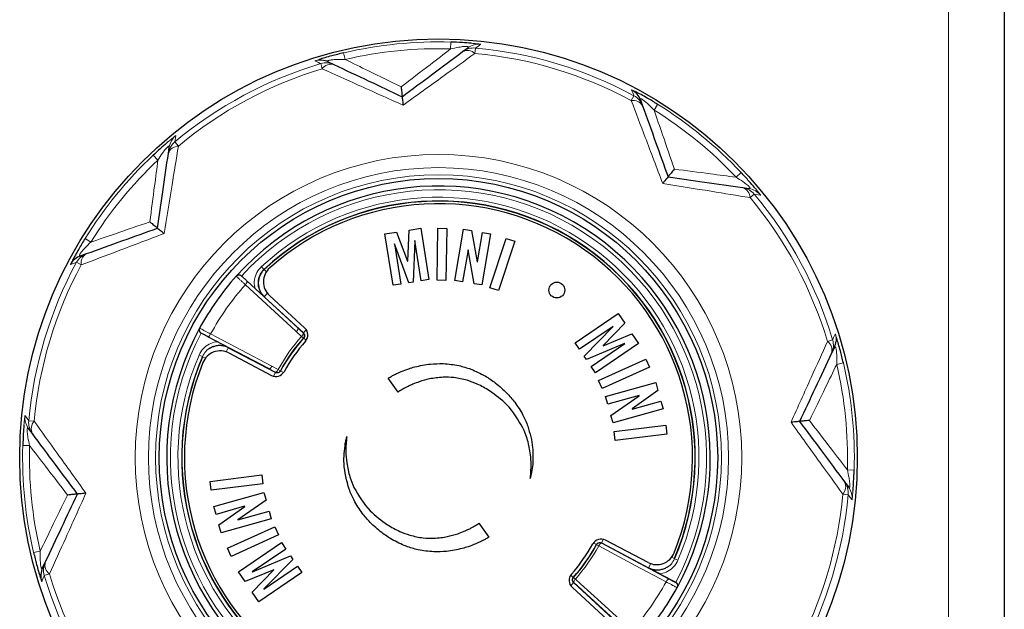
# Model space of a CAD drawing. Header units: millimetres. Extents: x 1 to 419, y 2 to 295.
# Tile 56 of 59: x 350 to 361, y 261 to 267. Entities that reach past the tile are written whole.
import ezdxf

# ---------------------------------------------------------------- set-up
doc = ezdxf.new("R2010")
doc.units = ezdxf.units.MM

msp = doc.modelspace()

# ---------------------------------------------------------------- linework, layer by layer
at = {"color": 8, "linetype": 'Continuous', "lineweight": 18}
for p, q in [((360.0938, 251.1692), (360.0938, 272.9292)), ((354.7468, 266.8158), (354.7446, 266.7427)), ((355.0107, 266.7519), (355.0055, 266.6936)), ((353.5939, 266.6998), (353.6106, 266.6286)), ((353.348, 266.5847), (353.3648, 266.5285)), ((356.7137, 266.2392), (356.6859, 266.1876)), ((356.969, 266.1467), (356.9304, 266.0846)), ((351.7813, 265.743), (351.8188, 265.6981)), ((351.5495, 265.6016), (351.5996, 265.5484)), ((357.8662, 265.4135), (357.813, 265.3633)), ((358.0077, 265.1817), (357.9627, 265.1442)), ((350.8163, 264.7044), (350.8784, 264.6658)), ((350.7238, 264.4491), (350.7753, 264.4212)), ((352.7113, 264.4027), (352.7385, 264.3733)), ((352.7385, 264.3733), (352.7418, 264.3734)), ((352.7648, 264.3485), (352.7418, 264.3734)), ((352.7757, 264.1162), (352.7419, 264.0796)), ((353.1425, 263.6529), (353.086, 263.7044)), ((353.1029, 263.7428), (353.1594, 263.6914)), ((353.1929, 263.7244), (353.1626, 263.6916)), ((353.1622, 263.6355), (353.1425, 263.6529)), ((353.1927, 263.6114), (353.1654, 263.6356)), ((358.8493, 263.615), (358.7932, 263.5982)), ((352.0407, 263.4516), (352.0775, 263.4359)), ((352.3321, 263.4872), (352.3552, 263.5313)), ((352.0784, 263.4328), (352.0775, 263.4359)), ((352.1097, 263.4194), (352.0784, 263.4328)), ((358.9644, 263.369), (358.8932, 263.3524)), ((352.7945, 263.3039), (352.7937, 263.3043)), ((352.8611, 263.2684), (352.7945, 263.3039)), ((352.8242, 263.3332), (352.8917, 263.2972)), ((352.8413, 263.2258), (352.862, 263.2653)), ((352.9147, 263.2845), (352.8917, 263.2972)), ((352.9147, 263.2845), (352.9157, 263.2815)), ((352.9477, 263.2639), (352.9157, 263.2815)), ((350.211, 262.7461), (350.2694, 262.7408)), ((350.2203, 262.48), (350.1472, 262.4822)), ((359.0804, 262.2161), (359.0073, 262.2183)), ((358.9582, 261.9575), (359.0165, 261.9522)), ((356.2799, 261.4344), (356.3119, 261.4169)), ((356.3863, 261.4725), (356.3655, 261.433)), ((350.3343, 261.346), (350.2631, 261.3293)), ((356.3129, 261.4138), (356.3119, 261.4169)), ((356.3359, 261.4011), (356.3129, 261.4138)), ((356.3665, 261.4299), (357.0901, 261.0443)), ((357.1179, 261.2789), (357.1491, 261.2655)), ((357.1491, 261.2655), (357.1501, 261.2625)), ((357.1869, 261.2467), (357.1501, 261.2625)), ((356.8954, 261.2111), (356.8723, 261.1671)), ((350.4344, 261.1001), (350.3783, 261.0834)), ((356.0349, 261.0869), (356.0622, 261.0627)), ((356.0851, 261.0454), (356.0654, 261.0628)), ((356.0347, 260.9739), (356.0649, 261.0067)), ((356.6744, 260.4548), (356.0682, 261.0069))]:
    msp.add_line(p, q, dxfattribs=at)
at = {"color": 7, "linetype": 'Continuous', "lineweight": 25}
for p, q in [((360.6938, 272.9292), (360.6938, 251.1692)), ((354.8732, 266.7131), (354.9277, 266.7537)), ((353.429, 266.6029), (353.4905, 266.574)), ((356.7839, 266.1948), (356.8069, 266.1309)), ((351.7115, 265.6184), (351.7213, 265.6856)), ((357.883, 265.2515), (357.9502, 265.2417)), ((354.0386, 264.7551), (354.1633, 264.7747)), ((354.1252, 264.2029), (354.0386, 264.7551)), ((354.1633, 264.7747), (354.2813, 264.4625)), ((354.2828, 264.4627), (354.2995, 264.796)), ((354.2995, 264.796), (354.4241, 264.8156)), ((354.4241, 264.8156), (354.5107, 264.2634)), ((354.5985, 264.2569), (354.6076, 264.8158)), ((354.6076, 264.8158), (354.7036, 264.8142)), ((354.7036, 264.8142), (354.6945, 264.2553)), ((354.788, 264.2543), (354.8811, 264.8054)), ((354.8811, 264.8054), (354.9689, 264.7906)), ((354.9689, 264.7906), (355.0308, 264.4558)), ((355.0324, 264.4556), (355.0857, 264.7709)), ((355.1712, 264.7564), (355.078, 264.2053)), ((355.0857, 264.7709), (355.1712, 264.7564)), ((354.1417, 264.6475), (354.1402, 264.6472)), ((354.1402, 264.6472), (354.2079, 264.2159)), ((354.295, 264.2296), (354.1417, 264.6475)), ((354.359, 264.6816), (354.3409, 264.2368)), ((354.3605, 264.6818), (354.359, 264.6816)), ((354.4282, 264.2504), (354.3605, 264.6818)), ((355.1669, 264.1754), (355.3426, 264.7061)), ((355.4337, 264.6759), (355.258, 264.1452)), ((355.3426, 264.7061), (355.4337, 264.6759)), ((350.7682, 264.5193), (350.8321, 264.5423)), ((354.9316, 264.5841), (354.8734, 264.2398)), ((354.9331, 264.5838), (354.9316, 264.5841)), ((354.9956, 264.2192), (354.9331, 264.5838)), ((354.2813, 264.4625), (354.2828, 264.4627)), ((355.0308, 264.4558), (355.0324, 264.4556)), ((352.5563, 264.2471), (353.1021, 263.7436)), ((354.2079, 264.2159), (354.1252, 264.2029)), ((354.3409, 264.2368), (354.295, 264.2296)), ((354.5107, 264.2634), (354.4282, 264.2504)), ((354.6945, 264.2553), (354.5985, 264.2569)), ((354.8734, 264.2398), (354.788, 264.2543)), ((355.078, 264.2053), (354.9956, 264.2192)), ((352.7419, 264.0796), (353.1626, 263.6916)), ((353.1781, 263.7415), (352.7972, 264.0929)), ((355.258, 264.1452), (355.1669, 264.1754)), ((356.0812, 263.5836), (356.5435, 263.8979)), ((356.5435, 263.8979), (356.6145, 263.7935)), ((356.4894, 263.76), (356.1283, 263.5144)), ((356.6145, 263.7935), (356.3826, 263.5535)), ((356.4902, 263.7586), (356.4894, 263.76)), ((356.1779, 263.4415), (356.4902, 263.7586)), ((356.3834, 263.5522), (356.692, 263.6796)), ((356.692, 263.6796), (356.7629, 263.5752)), ((352.7928, 263.3048), (352.1352, 263.6499)), ((356.1283, 263.5144), (356.0812, 263.5836)), ((356.6139, 263.5768), (356.204, 263.403)), ((356.2536, 263.3301), (356.6147, 263.5756)), ((356.7629, 263.5752), (356.3006, 263.2609)), ((356.3826, 263.5535), (356.3834, 263.5522)), ((356.6147, 263.5756), (356.6139, 263.5768)), ((352.862, 263.2653), (352.3552, 263.5313)), ((352.3613, 263.4748), (352.8202, 263.234)), ((358.8675, 263.5339), (358.8386, 263.4725)), ((356.204, 263.403), (356.1779, 263.4415)), ((356.3317, 263.1794), (356.8412, 263.4095)), ((356.8412, 263.4095), (356.8807, 263.322)), ((356.3006, 263.2609), (356.2536, 263.3301)), ((356.8807, 263.322), (356.3712, 263.092)), ((354.1791, 263.0535), (354.0736, 263.2035)), ((356.3712, 263.092), (356.3317, 263.1794)), ((356.4102, 263.0066), (356.9484, 263.1575)), ((356.9484, 263.1575), (356.9724, 263.0718)), ((356.9724, 263.0718), (356.6962, 262.8729)), ((356.4336, 262.9231), (356.4102, 263.0066)), ((356.7698, 263.0174), (356.4336, 262.9231)), ((356.4671, 262.8039), (356.7702, 263.0159)), ((356.6965, 262.8714), (357.0044, 262.9578)), ((356.7702, 263.0159), (356.7698, 263.0174)), ((357.0044, 262.9578), (357.0278, 262.8743)), ((357.0278, 262.8743), (356.4896, 262.7233)), ((356.6962, 262.8729), (356.6965, 262.8714)), ((356.4896, 262.7233), (356.4671, 262.8039)), ((350.2499, 262.6086), (350.2093, 262.663)), ((356.5008, 262.6296), (357.0556, 262.6981)), ((356.5125, 262.5343), (356.5008, 262.6296)), ((357.0673, 262.6028), (356.5125, 262.5343)), ((357.0556, 262.6981), (357.0673, 262.6028)), ((352.1603, 262.0955), (352.715, 262.164)), ((352.172, 262.0003), (352.1603, 262.0955)), ((352.7268, 262.0687), (352.172, 262.0003)), ((352.715, 262.164), (352.7268, 262.0687)), ((358.9777, 262.0897), (359.0183, 262.0353)), ((352.1997, 261.8241), (352.7379, 261.975)), ((352.7379, 261.975), (352.7605, 261.8945)), ((352.7605, 261.8945), (352.4574, 261.6824)), ((352.2232, 261.7406), (352.1997, 261.8241)), ((352.531, 261.8269), (352.2232, 261.7406)), ((352.2551, 261.6265), (352.5314, 261.8254)), ((352.4578, 261.681), (352.794, 261.7752)), ((352.5314, 261.8254), (352.531, 261.8269)), ((352.794, 261.7752), (352.8174, 261.6917)), ((352.8174, 261.6917), (352.2792, 261.5408)), ((352.4574, 261.6824), (352.4578, 261.681)), ((355.0485, 261.6448), (355.1538, 261.495)), ((352.2792, 261.5408), (352.2551, 261.6265)), ((352.347, 261.3763), (352.8564, 261.6063)), ((352.8564, 261.6063), (352.8959, 261.5189)), ((352.8959, 261.5189), (352.3865, 261.2888)), ((352.4647, 261.1231), (352.927, 261.4374)), ((352.927, 261.4374), (352.974, 261.3682)), ((356.3655, 261.433), (356.8723, 261.1671)), ((356.8663, 261.2235), (356.4074, 261.4644)), ((352.3865, 261.2888), (352.347, 261.3763)), ((352.974, 261.3682), (352.6129, 261.1227)), ((350.36, 261.1644), (350.389, 261.2259)), ((352.6137, 261.1215), (353.0236, 261.2953)), ((353.0497, 261.2569), (352.7374, 260.9396)), ((353.0236, 261.2953), (353.0497, 261.2569)), ((352.5357, 261.0187), (352.4647, 261.1231)), ((352.8442, 261.1461), (352.5357, 261.0187)), ((352.6129, 261.1227), (352.6137, 261.1215)), ((352.6132, 260.9048), (352.8451, 261.1448)), ((353.1464, 261.1147), (352.6841, 260.8004)), ((352.7383, 260.9384), (353.0994, 261.1839)), ((352.8451, 261.1448), (352.8442, 261.1461)), ((353.0994, 261.1839), (353.1464, 261.1147)), ((356.9896, 261.1024), (357.1637, 261.011)), ((357.1637, 261.011), (357.164, 261.0109)), ((352.6841, 260.8004), (352.6132, 260.9048)), ((352.7374, 260.9396), (352.7383, 260.9384)), ((356.0495, 260.9568), (356.4304, 260.6054)), ((356.4856, 260.6187), (356.0649, 261.0067))]:
    msp.add_line(p, q, dxfattribs=at)
at = {"color": 8, "linetype": 'Continuous', "lineweight": 18, "flags": 128}
for points in [[(355.0675, 266.7923), (355.0632, 266.7892), (355.0459, 266.7769), (355.0107, 266.7519)], [(353.348, 266.5847), (353.3431, 266.5868), (353.3235, 266.5955), (353.2843, 266.6129)], [(356.7137, 266.2392), (356.7118, 266.2442), (356.7041, 266.2641), (356.6886, 266.3042)], [(351.7929, 265.8118), (351.792, 265.8065), (351.7885, 265.7856), (351.7813, 265.743)], [(358.0764, 265.1701), (358.0712, 265.171), (358.0502, 265.1745), (358.0077, 265.1817)], [(350.7238, 264.4491), (350.7188, 264.4471), (350.6988, 264.4394), (350.6588, 264.424)], [(352.5563, 264.2471), (352.5577, 264.2447), (352.5581, 264.2413), (352.5573, 264.237), (352.5555, 264.232), (352.5526, 264.2264), (352.5489, 264.2205), (352.5444, 264.2145), (352.5394, 264.2086)], [(353.086, 263.7044), (353.0307, 263.7554), (352.8096, 263.9593), (352.5394, 264.2086)], [(352.7419, 264.0796), (352.7398, 264.0796), (352.7388, 264.0796)], [(352.1352, 263.6499), (352.1379, 263.6493), (352.1412, 263.6502), (352.145, 263.6523), (352.1491, 263.6557), (352.1534, 263.6603), (352.1578, 263.6658), (352.1619, 263.672), (352.1658, 263.6788)], [(352.1658, 263.6788), (352.2323, 263.6439), (352.4986, 263.5041), (352.8233, 263.3336), (352.8242, 263.3332)], [(353.1594, 263.6914), (353.1607, 263.689), (353.161, 263.6856), (353.1602, 263.6813), (353.1584, 263.6762), (353.1556, 263.6707), (353.1519, 263.6648), (353.1475, 263.6588), (353.1425, 263.6529)], [(353.1594, 263.6914), (353.1607, 263.6915), (353.1626, 263.6916)], [(358.8493, 263.615), (358.8515, 263.6199), (358.8601, 263.6394), (358.8775, 263.6787)], [(353.1654, 263.6356), (353.1635, 263.6355), (353.1622, 263.6355)], [(352.3542, 263.5342), (352.3545, 263.5333), (352.3552, 263.5313)], [(352.8611, 263.2684), (352.8638, 263.268), (352.8672, 263.2688), (352.871, 263.271), (352.8751, 263.2745), (352.8794, 263.279), (352.8837, 263.2844), (352.8878, 263.2906), (352.8917, 263.2972)], [(352.862, 263.2653), (352.8615, 263.2672), (352.8611, 263.2684)], [(350.1707, 262.8029), (350.1737, 262.7986), (350.1861, 262.7813), (350.211, 262.7461)], [(359.0569, 261.8954), (359.0538, 261.8997), (359.0415, 261.9171), (359.0165, 261.9522)], [(356.3655, 261.433), (356.3661, 261.4312), (356.3665, 261.4299)], [(356.3359, 261.4011), (356.3398, 261.4078), (356.3439, 261.4139), (356.3482, 261.4194), (356.3525, 261.4239), (356.3566, 261.4273), (356.3604, 261.4295), (356.3637, 261.4304), (356.3665, 261.4299)], [(357.0596, 261.0154), (356.9932, 261.0508), (356.7278, 261.1922), (356.3359, 261.4011)], [(356.8734, 261.1641), (356.8731, 261.165), (356.8723, 261.1671)], [(350.3783, 261.0834), (350.3761, 261.0785), (350.3674, 261.0589), (350.35, 261.0197)], [(356.0622, 261.0627), (356.0641, 261.0628), (356.0654, 261.0628)], [(356.0851, 261.0454), (356.0801, 261.0395), (356.0757, 261.0335), (356.072, 261.0277), (356.0692, 261.0221), (356.0674, 261.0171), (356.0666, 261.0128), (356.0668, 261.0093), (356.0682, 261.0069)], [(356.0851, 261.0454), (356.1406, 260.9948), (356.363, 260.7923), (356.6914, 260.4933)], [(357.0596, 261.0154), (357.0634, 261.0221), (357.0676, 261.0282), (357.0719, 261.0337), (357.0762, 261.0382), (357.0803, 261.0416), (357.0841, 261.0438), (357.0874, 261.0447), (357.0901, 261.0443)], [(356.0682, 261.0069), (356.0669, 261.0068), (356.0649, 261.0067)]]:
    msp.add_lwpolyline(points, dxfattribs=at)
at = {"color": 7, "linetype": 'Continuous', "lineweight": 25}
for centre, radius in [((354.6138, 262.3492), 4.5), ((354.6138, 262.3492), 3), ((355.8855, 264.1507), 0.085)]:
    msp.add_circle(centre, radius, dxfattribs=at)
at = {"color": 8, "linetype": 'Continuous', "lineweight": 18}
for radius in [3.2586, 3.1172, 3.04]:
    msp.add_circle((354.6138, 262.3492), radius, dxfattribs=at)
for centre, radius, start, end in [((354.6138, 262.3492), 4.4686, 88.29407, 103.19315), ((354.6138, 262.3492), 4.3955, 88.29407, 103.19315), ((354.9928, 266.5527), 0.2, 84.84297, 126.707), ((354.9252, 266.6071), 0.118, 47.13197, 116.10059), ((355.0472, 266.5933), 0.2, 84.1637, 126.70699), ((354.6138, 262.3492), 4.4206, 61.63889, 84.84833), ((353.3438, 266.422), 0.2, 84.87537, 107.32323), ((354.6138, 262.3492), 4.362, 61.63889, 84.84833), ((354.6138, 262.3492), 4.4206, 106.63889, 129.84833), ((354.6138, 262.3492), 4.362, 106.63889, 129.84833), ((353.4053, 266.3931), 0.2, 64.78023, 106.64425), ((353.4607, 266.4598), 0.118, 75.38664, 144.35525), ((356.5957, 266.1271), 0.2, 39.88526, 62.32323), ((356.6187, 266.0632), 0.2, 19.78023, 61.64425), ((356.7051, 266.0711), 0.118, 30.38664, 99.35525), ((354.6138, 262.3492), 4.4686, 43.29407, 58.19315), ((354.6138, 262.3492), 4.3955, 43.29407, 58.19315), ((351.9192, 265.6567), 0.2, 129.1637, 171.70699), ((351.9094, 265.5895), 0.2, 129.84297, 171.707), ((351.8232, 265.5801), 0.118, 92.13197, 161.10059), ((354.6138, 262.3492), 4.4686, 133.29407, 148.19315), ((354.6138, 262.3492), 4.3955, 133.29407, 148.19315), ((357.8447, 265.1398), 0.118, 2.13197, 71.10059), ((357.8541, 265.0536), 0.2, 39.84297, 81.707), ((357.9213, 265.0438), 0.2, 39.1637, 81.70699), ((354.6138, 262.3492), 2.88, 332.31011, 137.31015), ((354.6138, 262.3492), 2.7993, 336.8068, 132.81346), ((354.6138, 262.3492), 4.362, 16.63889, 39.84833), ((354.6138, 262.3492), 4.4206, 16.63889, 39.84833), ((350.8998, 264.3541), 0.2, 109.78023, 151.64425), ((350.8918, 264.4404), 0.118, 120.38664, 189.35525), ((354.6138, 262.3492), 4.4206, 151.63889, 174.84833), ((354.6138, 262.3492), 4.362, 151.63889, 174.84833), ((350.8359, 264.3311), 0.2, 129.88526, 152.32323), ((354.6138, 262.3492), 2.7858, 138.12882, 151.49144), ((354.6138, 262.3492), 2.88, 152.31011, 317.31015), ((353.1323, 263.662), 0.04, 318.47385, 47.29019), ((358.6866, 263.6191), 0.2, 354.87537, 17.32323), ((354.6138, 262.3492), 1.9658, 138.45391, 151.16634), ((358.7244, 263.5022), 0.118, 345.38664, 54.35525), ((358.6577, 263.5577), 0.2, 334.78023, 16.64425), ((354.6138, 262.3492), 2.7993, 156.8068, 312.81346), ((354.6138, 262.3492), 4.3955, 358.29407, 13.19315), ((354.6138, 262.3492), 4.4686, 358.29407, 13.19315), ((352.8797, 263.3038), 0.04, 242.33006, 331.1464), ((350.3696, 262.7826), 0.2, 174.1637, 216.70699), ((350.4102, 262.7281), 0.2, 174.84297, 216.707), ((350.3559, 262.6605), 0.118, 137.13197, 206.10059), ((354.6138, 262.3492), 4.4686, 178.29407, 193.19315), ((354.6138, 262.3492), 4.3955, 178.29407, 193.19315), ((358.8717, 262.0378), 0.118, 317.13197, 26.10059), ((358.8174, 261.9702), 0.2, 354.84297, 36.707), ((358.858, 261.9157), 0.2, 354.1637, 36.70699), ((354.6138, 262.3492), 4.362, 331.63889, 354.84833), ((354.6138, 262.3492), 4.4206, 331.63889, 354.84833), ((356.3479, 261.3945), 0.04, 62.33006, 151.1464), ((354.6138, 262.3492), 1.9395, 318.45391, 331.16634), ((354.6138, 262.3492), 1.9658, 318.45391, 331.16634), ((350.5699, 261.1407), 0.2, 154.78023, 196.64425), ((350.5032, 261.1961), 0.118, 165.38664, 234.35525), ((354.6138, 262.3492), 4.4206, 196.63889, 219.84833), ((354.6138, 262.3492), 4.362, 196.63889, 219.84833), ((356.0953, 261.0363), 0.04, 138.47385, 227.29019), ((354.6138, 262.3492), 2.7858, 318.2255, 331.39475), ((354.6324, 262.3846), 2.88, 331.43993, 331.51445), ((357.1433, 260.9723), 0.04, 331.44438, 62.31427)]:
    msp.add_arc(centre, radius, start, end, dxfattribs=at)
at = {"color": 7, "linetype": 'Continuous', "lineweight": 25}
for centre, radius, start, end in [((353.3438, 266.422), 0.2, 64.77992, 84.87531), ((356.5957, 266.1271), 0.2, 19.77992, 39.88521), ((354.6138, 262.3492), 2.92, 331.5281, 138.10593), ((354.6138, 262.3492), 2.7593, 336.8068, 132.81346), ((354.6138, 262.3492), 2.7572, 336.85786, 132.76239), ((354.6138, 262.3492), 2.73, 337.98102, 131.63923), ((350.8359, 264.3311), 0.2, 109.77992, 129.88521), ((354.6138, 262.3492), 2.92, 138.10593, 151.51433), ((352.47, 264.2723), 0.04, 47.31013, 138.10593), ((352.9328, 264.2399), 0.2, 131.63923, 227.31013), ((354.6138, 262.3492), 2.92, 151.51433, 318.09216), ((352.0825, 263.7227), 0.04, 151.51433, 242.31013), ((353.1103, 263.668), 0.1, 318.74267, 47.31013), ((354.6138, 262.3492), 1.9395, 138.45391, 151.16634), ((354.6138, 262.3492), 1.9372, 138.38821, 151.23204), ((354.6138, 262.3492), 1.9, 138.74267, 150.87758), ((358.6866, 263.6191), 0.2, 334.77992, 354.87531), ((352.2683, 263.2977), 0.2, 62.31013, 157.98102), ((354.6138, 262.3492), 2.7593, 156.8068, 312.81346), ((354.6138, 262.3492), 2.7572, 156.85786, 234.81013), ((354.6138, 262.3492), 2.73, 157.98102, 311.63923), ((352.8666, 263.3225), 0.1, 242.31013, 330.87758), ((356.361, 261.3758), 0.1, 62.31013, 150.87758), ((354.6138, 262.3492), 1.9, 318.74267, 330.87758), ((354.6138, 262.3492), 1.9372, 318.38821, 331.23204), ((356.9593, 261.4006), 0.2, 242.31013, 337.98102), ((350.5409, 261.0792), 0.2, 154.78023, 197.32352), ((356.1173, 261.0303), 0.1, 138.74267, 227.31013), ((354.6138, 262.3492), 2.92, 318.18033, 331.43993), ((354.6138, 262.3492), 2.92, 331.43993, 331.5281)]:
    msp.add_arc(centre, radius, start, end, dxfattribs=at)
at = {"color": 8, "linetype": 'Continuous', "lineweight": 18}
for points, knots in [([(354.2129, 266.3345), (354.3167, 266.4142), (354.4961, 266.5519), (354.671, 266.6861), (354.7446, 266.7427)], [0, 0, 0, 0, 0.5787486, 1, 1, 1, 1]), ([(354.7446, 266.7427), (354.7732, 266.749), (354.8202, 266.7594), (354.8778, 266.7675), (354.9067, 266.7691), (354.922, 266.7685), (354.9305, 266.7667), (354.9358, 266.7626), (354.9333, 266.758), (354.9286, 266.7544), (354.9277, 266.7537)], [0, 0, 0, 0, 0.3138748, 0.5158658, 0.603506, 0.6608777, 0.7478225, 0.8040277, 0.961946, 1, 1, 1, 1]), ([(355.0675, 266.7923), (355.0652, 266.7928), (355.061, 266.7937), (355.024, 266.7981), (354.9862, 266.8015), (354.969, 266.803)], [0, 0, 0, 0, 0.3906764, 0.7232734, 1, 1, 1, 1]), ([(353.3317, 266.6288), (353.3175, 266.6243), (353.2882, 266.615), (353.2856, 266.6136), (353.2843, 266.6129)], [0, 0, 0, 0, 0.4849718, 1, 1, 1, 1]), ([(353.429, 266.6029), (353.4247, 266.6056), (353.4183, 266.6095), (353.424, 266.6155), (353.435, 266.6197), (353.4508, 266.623), (353.4783, 266.6265), (353.5326, 266.6299), (353.5797, 266.6291), (353.6106, 266.6286)], [0, 0, 0, 0, 0.1846695, 0.2740357, 0.3456528, 0.4306293, 0.4963859, 0.6692526, 1, 1, 1, 1]), ([(353.6106, 266.6286), (353.6941, 266.5879), (353.8922, 266.4911), (354.0953, 266.3919), (354.2129, 266.3345)], [0, 0, 0, 0, 0.4212514, 1, 1, 1, 1]), ([(355.0055, 266.6936), (354.8917, 266.6117), (354.6408, 266.431), (354.377, 266.2411), (354.2328, 266.1373)], [0, 0, 0, 0, 0.4533095, 1, 1, 1, 1]), ([(354.2328, 266.1373), (354.0707, 266.2103), (353.7744, 266.3439), (353.4925, 266.4709), (353.3648, 266.5285)], [0, 0, 0, 0, 0.5466905, 1, 1, 1, 1]), ([(356.7334, 266.282), (356.7202, 266.2888), (356.6929, 266.3029), (356.6901, 266.3037), (356.6886, 266.3042)], [0, 0, 0, 0, 0.48497178, 1, 1, 1, 1]), ([(356.7839, 266.1948), (356.7827, 266.1997), (356.781, 266.207), (356.7892, 266.2072), (356.7999, 266.2024), (356.8135, 266.1935), (356.8354, 266.1766), (356.8762, 266.1406), (356.909, 266.1068), (356.9304, 266.0846)], [0, 0, 0, 0, 0.1846695, 0.2740357, 0.3456528, 0.4306293, 0.4963859, 0.6692526, 1, 1, 1, 1]), ([(357.023, 265.2972), (356.9601, 265.4634), (356.8449, 265.7674), (356.7355, 266.0566), (356.6859, 266.1876)], [0, 0, 0, 0, 0.5466905, 1, 1, 1, 1]), ([(356.9304, 266.0846), (356.9607, 265.9967), (357.0324, 265.7882), (357.1059, 265.5744), (357.1484, 265.4507)], [0, 0, 0, 0, 0.4212514, 1, 1, 1, 1]), ([(351.7929, 265.8118), (351.7909, 265.8105), (351.7873, 265.8082), (351.758, 265.7851), (351.7289, 265.7607), (351.7156, 265.7497)], [0, 0, 0, 0, 0.3906764, 0.7232734, 1, 1, 1, 1]), ([(351.5996, 265.5484), (351.6154, 265.573), (351.6412, 265.6136), (351.6762, 265.6601), (351.6955, 265.6816), (351.7068, 265.6921), (351.714, 265.6967), (351.7207, 265.6976), (351.7221, 265.6926), (351.7214, 265.6867), (351.7213, 265.6856)], [0, 0, 0, 0, 0.3138748, 0.5158658, 0.603506, 0.6608777, 0.7478225, 0.8040277, 0.961946, 1, 1, 1, 1]), ([(351.8188, 265.6981), (351.7963, 265.5598), (351.7466, 265.2546), (351.6943, 264.9338), (351.6657, 264.7584)], [0, 0, 0, 0, 0.4533095, 1, 1, 1, 1]), ([(351.5123, 264.8838), (351.5293, 265.0135), (351.5588, 265.2377), (351.5875, 265.4563), (351.5996, 265.5484)], [0, 0, 0, 0, 0.5787486, 1, 1, 1, 1]), ([(357.1484, 265.4507), (357.2782, 265.4336), (357.5023, 265.4042), (357.7209, 265.3754), (357.813, 265.3633)], [0, 0, 0, 0, 0.5787486, 1, 1, 1, 1]), ([(357.813, 265.3633), (357.8377, 265.3476), (357.8782, 265.3217), (357.9247, 265.2868), (357.9462, 265.2674), (357.9567, 265.2562), (357.9614, 265.2489), (357.9622, 265.2422), (357.9572, 265.2408), (357.9513, 265.2415), (357.9502, 265.2417)], [0, 0, 0, 0, 0.3138748, 0.51586576, 0.60350599, 0.66087767, 0.74782253, 0.80402771, 0.96194597, 1, 1, 1, 1]), ([(357.9627, 265.1442), (357.8244, 265.1667), (357.5192, 265.2163), (357.1984, 265.2686), (357.023, 265.2972)], [0, 0, 0, 0, 0.4533095, 1, 1, 1, 1]), ([(358.0764, 265.1701), (358.0751, 265.172), (358.0728, 265.1757), (358.0497, 265.205), (358.0254, 265.2341), (358.0143, 265.2473)], [0, 0, 0, 0, 0.3906764, 0.7232734, 1, 1, 1, 1]), ([(350.8784, 264.6658), (350.9662, 264.696), (351.1747, 264.7677), (351.3885, 264.8412), (351.5123, 264.8838)], [0, 0, 0, 0, 0.4212514, 1, 1, 1, 1]), ([(351.6657, 264.7584), (351.4995, 264.6954), (351.1955, 264.5803), (350.9064, 264.4709), (350.7753, 264.4212)], [0, 0, 0, 0, 0.54669046, 1, 1, 1, 1]), ([(350.7682, 264.5193), (350.7633, 264.5181), (350.7559, 264.5163), (350.7558, 264.5246), (350.7605, 264.5353), (350.7694, 264.5488), (350.7863, 264.5708), (350.8223, 264.6116), (350.8562, 264.6443), (350.8784, 264.6658)], [0, 0, 0, 0, 0.1846695, 0.2740357, 0.3456528, 0.4306293, 0.4963859, 0.6692526, 1, 1, 1, 1]), ([(350.681, 264.4687), (350.6742, 264.4555), (350.6601, 264.4283), (350.6592, 264.4254), (350.6588, 264.424)], [0, 0, 0, 0, 0.48497178, 1, 1, 1, 1]), ([(352.6416, 264.1684), (352.6406, 264.1728), (352.6335, 264.2034), (352.6329, 264.2627), (352.6573, 264.3418), (352.6933, 264.3824), (352.7113, 264.4027)], [0, 0, 0, 0, 0.0531897, 0.3687534, 0.684378, 1, 1, 1, 1]), ([(352.5394, 264.2086), (352.5338, 264.2136), (352.5203, 264.2259), (352.4975, 264.2467), (352.4742, 264.268), (352.4553, 264.2853), (352.4436, 264.2959), (352.4403, 264.2989), (352.4402, 264.299), (352.4402, 264.299)], [0, 0, 0, 0, 0.1216428, 0.2972744, 0.4728922, 0.6484972, 0.8240983, 0.9756277, 1, 1, 1, 1]), ([(352.7385, 264.3733), (352.7235, 264.3564), (352.6935, 264.3226), (352.673, 264.2566), (352.6743, 264.1887), (352.6967, 264.126), (352.7253, 264.0945), (352.7388, 264.0796)], [0, 0, 0, 0, 0.2045437, 0.409081, 0.6135758, 0.8180535, 1, 1, 1, 1]), ([(352.0473, 263.7418), (352.0478, 263.7416), (352.0489, 263.741), (352.0599, 263.7351), (352.0802, 263.7243), (352.1068, 263.7102), (352.1353, 263.695), (352.1551, 263.6845), (352.1645, 263.6795), (352.1658, 263.6788)], [0, 0, 0, 0, 0.121525, 0.2971465, 0.4727811, 0.6484228, 0.8240624, 0.9756503, 1, 1, 1, 1]), ([(353.1029, 263.7428), (353.1037, 263.7414), (353.1053, 263.7386), (353.1035, 263.7306), (353.0987, 263.7208), (353.0923, 263.7116), (353.0876, 263.7063), (353.086, 263.7044)], [0, 0, 0, 0, 0.2179075, 0.435815, 0.653723, 0.8807018, 1, 1, 1, 1]), ([(358.8935, 263.6313), (358.8889, 263.6455), (358.8796, 263.6747), (358.8782, 263.6773), (358.8775, 263.6787)], [0, 0, 0, 0, 0.48497178, 1, 1, 1, 1]), ([(352.0407, 263.4516), (352.0538, 263.4754), (352.0799, 263.5229), (352.1462, 263.5725), (352.2023, 263.5918), (352.2335, 263.5954), (352.238, 263.596)], [0, 0, 0, 0, 0.315622, 0.6312466, 0.9468103, 1, 1, 1, 1]), ([(352.3542, 263.5342), (352.3357, 263.5419), (352.2964, 263.5583), (352.2299, 263.5583), (352.1654, 263.5368), (352.1101, 263.4953), (352.0884, 263.4557), (352.0775, 263.4359)], [0, 0, 0, 0, 0.18194646, 0.38642417, 0.59091903, 0.79545632, 1, 1, 1, 1]), ([(358.402, 262.7302), (358.475, 262.8922), (358.6085, 263.1886), (358.7356, 263.4704), (358.7932, 263.5982)], [0, 0, 0, 0, 0.5466905, 1, 1, 1, 1]), ([(358.8675, 263.5339), (358.8702, 263.5382), (358.8741, 263.5447), (358.8801, 263.5389), (358.8843, 263.528), (358.8876, 263.5121), (358.8912, 263.4846), (358.8946, 263.4303), (358.8938, 263.3833), (358.8932, 263.3524)], [0, 0, 0, 0, 0.1846695, 0.2740357, 0.3456528, 0.4306293, 0.4963859, 0.6692526, 1, 1, 1, 1]), ([(358.8932, 263.3524), (358.8525, 263.2689), (358.7558, 263.0708), (358.6566, 262.8676), (358.5992, 262.75)], [0, 0, 0, 0, 0.42125141, 1, 1, 1, 1]), ([(352.7937, 263.3043), (352.7953, 263.3041), (352.7985, 263.3036), (352.8054, 263.3079), (352.813, 263.3157), (352.8195, 263.3248), (352.823, 263.3311), (352.8242, 263.3332)], [0, 0, 0, 0, 0.2179075, 0.435815, 0.653723, 0.8807018, 1, 1, 1, 1]), ([(350.1707, 262.8029), (350.1702, 262.8006), (350.1692, 262.7964), (350.1649, 262.7594), (350.1615, 262.7216), (350.16, 262.7044)], [0, 0, 0, 0, 0.3906764, 0.7232734, 1, 1, 1, 1]), ([(350.2694, 262.7408), (350.3513, 262.6271), (350.5319, 262.3762), (350.7218, 262.1124), (350.8256, 261.9681)], [0, 0, 0, 0, 0.4533095, 1, 1, 1, 1]), ([(358.9582, 261.9575), (358.8763, 262.0712), (358.6957, 262.3221), (358.5058, 262.5859), (358.402, 262.7302)], [0, 0, 0, 0, 0.4533095, 1, 1, 1, 1]), ([(358.5992, 262.75), (358.6788, 262.6462), (358.8165, 262.4669), (358.9508, 262.292), (359.0073, 262.2183)], [0, 0, 0, 0, 0.5787486, 1, 1, 1, 1]), ([(350.2093, 262.663), (350.2086, 262.664), (350.2049, 262.6686), (350.2004, 262.6711), (350.1963, 262.6658), (350.1944, 262.6574), (350.1939, 262.6421), (350.1954, 262.6131), (350.2036, 262.5555), (350.214, 262.5086), (350.2203, 262.48)], [0, 0, 0, 0, 0.038054, 0.1959723, 0.2521775, 0.3391223, 0.396494, 0.4841342, 0.6861252, 1, 1, 1, 1]), ([(350.6284, 261.9483), (350.5487, 262.0521), (350.4111, 262.2314), (350.2768, 262.4063), (350.2203, 262.48)], [0, 0, 0, 0, 0.5786592, 1, 1, 1, 1]), ([(359.0073, 262.2183), (359.0136, 262.1897), (359.024, 262.1428), (359.0322, 262.0852), (359.0337, 262.0563), (359.0332, 262.041), (359.0313, 262.0325), (359.0272, 262.0272), (359.0227, 262.0297), (359.019, 262.0344), (359.0183, 262.0353)], [0, 0, 0, 0, 0.3138748, 0.51586576, 0.60350599, 0.66087767, 0.74782253, 0.80402771, 0.96194597, 1, 1, 1, 1]), ([(350.8256, 261.9681), (350.7526, 261.8061), (350.6191, 261.5097), (350.492, 261.2279), (350.4344, 261.1001)], [0, 0, 0, 0, 0.5466905, 1, 1, 1, 1]), ([(359.0569, 261.8954), (359.0574, 261.8977), (359.0583, 261.9019), (359.0627, 261.939), (359.0661, 261.9768), (359.0676, 261.9939)], [0, 0, 0, 0, 0.39067636, 0.72327342, 1, 1, 1, 1]), ([(350.3343, 261.346), (350.3751, 261.4294), (350.4718, 261.6276), (350.571, 261.8307), (350.6284, 261.9483)], [0, 0, 0, 0, 0.4213408, 1, 1, 1, 1]), ([(350.36, 261.1644), (350.3574, 261.1601), (350.3535, 261.1537), (350.3475, 261.1594), (350.3433, 261.1703), (350.34, 261.1862), (350.3364, 261.2137), (350.333, 261.268), (350.3338, 261.3151), (350.3343, 261.346)], [0, 0, 0, 0, 0.1846695, 0.2740357, 0.3456528, 0.4306293, 0.4963859, 0.6692526, 1, 1, 1, 1]), ([(356.8734, 261.1641), (356.8919, 261.1564), (356.9312, 261.14), (356.9977, 261.14), (357.0621, 261.1615), (357.1174, 261.2031), (357.1392, 261.2427), (357.1501, 261.2625)], [0, 0, 0, 0, 0.1819465, 0.3864242, 0.590919, 0.7954563, 1, 1, 1, 1]), ([(357.1869, 261.2467), (357.1738, 261.2229), (357.1477, 261.1754), (357.0814, 261.1258), (357.0253, 261.1065), (356.9941, 261.1029), (356.9896, 261.1024)], [0, 0, 0, 0, 0.31562196, 0.63124662, 0.94681028, 1, 1, 1, 1]), ([(350.3341, 261.067), (350.3386, 261.0529), (350.348, 261.0236), (350.3493, 261.021), (350.35, 261.0197)], [0, 0, 0, 0, 0.4849718, 1, 1, 1, 1]), ([(357.1785, 260.9532), (357.1774, 260.9536), (357.1754, 260.9544), (357.16, 260.9622), (357.1375, 260.974), (357.1095, 260.9887), (357.0822, 261.0032), (357.0661, 261.0119), (357.0596, 261.0154)], [0, 0, 0, 0, 0.17570184, 0.3513956, 0.52711112, 0.7028383, 0.87855206, 1, 1, 1, 1]), ([(357.0901, 261.0443), (357.0941, 261.0422), (357.1038, 261.037), (357.1202, 261.0284), (357.1371, 261.0197), (357.1507, 261.0129), (357.16, 261.0083), (357.1613, 261.0079), (357.1619, 261.0077)], [0, 0, 0, 0, 0.1214377, 0.2971451, 0.4728751, 0.6485985, 0.8242987, 1, 1, 1, 1])]:
    msp.add_open_spline(points, degree=3, knots=knots, dxfattribs=at)
at = {"color": 7, "linetype": 'Continuous', "lineweight": 25}
for points, knots in [([(354.969, 266.803), (354.9655, 266.8033), (354.939, 266.8058), (354.8612, 266.8114), (354.7882, 266.8142), (354.7468, 266.8158)], [0, 0, 0, 0, 0.0614752, 0.4686647, 1, 1, 1, 1]), ([(353.5939, 266.6998), (353.5504, 266.6892), (353.48, 266.672), (353.3934, 266.6476), (353.3454, 266.6333), (353.3326, 266.6291), (353.3317, 266.6288)], [0, 0, 0, 0, 0.4356337, 0.705555, 0.97882, 1, 1, 1, 1]), ([(354.2236, 266.2287), (354.3299, 266.308), (354.5512, 266.4729), (354.7631, 266.631), (354.8732, 266.7131)], [0, 0, 0, 0, 0.4805638, 1, 1, 1, 1]), ([(353.4905, 266.574), (353.6147, 266.5155), (353.8539, 266.4028), (354.1036, 266.2852), (354.2236, 266.2287)], [0, 0, 0, 0, 0.5194362, 1, 1, 1, 1]), ([(354.2129, 266.3345), (354.213, 266.3342), (354.2151, 266.3133), (354.2187, 266.277), (354.2227, 266.2375), (354.2233, 266.2316), (354.2236, 266.2287)], [0, 0, 0, 0, 0.00537474, 0.3450478, 0.67151775, 1, 1, 1, 1]), ([(354.2236, 266.2287), (354.2239, 266.2251), (354.2247, 266.2172), (354.2289, 266.1755), (354.232, 266.145), (354.2327, 266.1376), (354.2328, 266.1373)], [0, 0, 0, 0, 0.3996732, 0.8624618, 0.9943751, 1, 1, 1, 1]), ([(356.969, 266.1467), (356.9307, 266.1699), (356.8688, 266.2076), (356.7903, 266.2515), (356.7463, 266.2754), (356.7342, 266.2815), (356.7334, 266.282)], [0, 0, 0, 0, 0.4356337, 0.705555, 0.97882, 1, 1, 1, 1]), ([(356.8069, 266.1309), (356.8534, 266.0016), (356.9428, 265.7528), (357.0362, 265.4931), (357.0811, 265.3683)], [0, 0, 0, 0, 0.5194362, 1, 1, 1, 1]), ([(351.7156, 265.7497), (351.7129, 265.7474), (351.6924, 265.7304), (351.6335, 265.6794), (351.5799, 265.6297), (351.5495, 265.6016)], [0, 0, 0, 0, 0.06147517, 0.46866468, 1, 1, 1, 1]), ([(351.5946, 264.8165), (351.6137, 264.9477), (351.6536, 265.2208), (351.6917, 265.4825), (351.7115, 265.6184)], [0, 0, 0, 0, 0.4805638, 1, 1, 1, 1]), ([(357.0811, 265.3683), (357.0788, 265.3655), (357.0738, 265.3594), (357.0473, 265.3269), (357.0279, 265.3032), (357.0232, 265.2975), (357.023, 265.2972)], [0, 0, 0, 0, 0.3996732, 0.8624618, 0.9943751, 1, 1, 1, 1]), ([(357.1484, 265.4507), (357.1482, 265.4504), (357.1349, 265.4342), (357.1119, 265.406), (357.0867, 265.3752), (357.083, 265.3706), (357.0811, 265.3683)], [0, 0, 0, 0, 0.0053747, 0.3450478, 0.6715178, 1, 1, 1, 1]), ([(357.0811, 265.3683), (357.2124, 265.3492), (357.4855, 265.3094), (357.7471, 265.2713), (357.883, 265.2515)], [0, 0, 0, 0, 0.48056376, 1, 1, 1, 1]), ([(358.0143, 265.2473), (358.0121, 265.25), (357.9951, 265.2705), (357.944, 265.3295), (357.8943, 265.3831), (357.8662, 265.4135)], [0, 0, 0, 0, 0.0614752, 0.4686647, 1, 1, 1, 1]), ([(351.5123, 264.8838), (351.5125, 264.8836), (351.5288, 264.8703), (351.557, 264.8472), (351.5878, 264.8221), (351.5923, 264.8184), (351.5946, 264.8165)], [0, 0, 0, 0, 0.0053747, 0.3450478, 0.6715178, 1, 1, 1, 1]), ([(350.8321, 264.5423), (350.9613, 264.5887), (351.2101, 264.6782), (351.4698, 264.7716), (351.5946, 264.8165)], [0, 0, 0, 0, 0.5194362, 1, 1, 1, 1]), ([(351.5946, 264.8165), (351.5975, 264.8142), (351.6036, 264.8092), (351.636, 264.7827), (351.6597, 264.7633), (351.6655, 264.7586), (351.6657, 264.7584)], [0, 0, 0, 0, 0.3996732, 0.8624618, 0.9943751, 1, 1, 1, 1]), ([(350.8163, 264.7044), (350.793, 264.6661), (350.7554, 264.6042), (350.7114, 264.5257), (350.6876, 264.4816), (350.6814, 264.4696), (350.681, 264.4687)], [0, 0, 0, 0, 0.4356337, 0.705555, 0.97882, 1, 1, 1, 1]), ([(352.4971, 264.3017), (352.4976, 264.3012), (352.4986, 264.3004), (352.5062, 264.2933), (352.5174, 264.283), (352.5313, 264.2701), (352.5449, 264.2576), (352.553, 264.2501), (352.5563, 264.2471)], [0, 0, 0, 0, 0.1756497, 0.3512991, 0.526956, 0.7026292, 0.8783179, 1, 1, 1, 1]), ([(352.7418, 264.3734), (352.7322, 264.3635), (352.7131, 264.3436), (352.693, 264.3072), (352.6804, 264.2678), (352.6761, 264.2265), (352.6804, 264.1852), (352.6931, 264.1458), (352.7133, 264.1094), (352.7324, 264.0896), (352.7419, 264.0796)], [0, 0, 0, 0, 0.1250125, 0.2500151, 0.3750111, 0.5000035, 0.6249954, 0.7499901, 0.8749906, 1, 1, 1, 1]), ([(352.1352, 263.6499), (352.1294, 263.653), (352.1177, 263.6591), (352.0996, 263.6685), (352.0837, 263.6769), (352.0715, 263.6833), (352.0648, 263.6868), (352.0641, 263.6872), (352.0639, 263.6873)], [0, 0, 0, 0, 0.1756964, 0.3513928, 0.5270889, 0.7027743, 0.8784432, 1, 1, 1, 1]), ([(353.1021, 263.7436), (353.1022, 263.7435), (353.1024, 263.7433), (353.1026, 263.7431), (353.1028, 263.743), (353.1029, 263.7429), (353.1029, 263.7429), (353.1029, 263.7428), (353.1029, 263.7428)], [0, 0, 0, 0, 0.3242744, 0.6170558, 0.7877447, 0.8920864, 0.9695666, 1, 1, 1, 1]), ([(353.1626, 263.6916), (353.166, 263.6876), (353.1729, 263.6798), (353.1764, 263.6642), (353.1744, 263.6484), (353.1684, 263.6399), (353.1654, 263.6356)], [0, 0, 0, 0, 0.2500096, 0.5000007, 0.7499915, 1, 1, 1, 1]), ([(352.3552, 263.5313), (352.3427, 263.5369), (352.3176, 263.5483), (352.2765, 263.555), (352.235, 263.5539), (352.1951, 263.5435), (352.167, 263.5319), (352.1542, 263.5219), (352.1523, 263.5204)], [0, 0, 0, 0, 0.1931406, 0.3862674, 0.5793853, 0.7724989, 0.9656133, 1, 1, 1, 1]), ([(358.9644, 263.369), (358.9538, 263.4125), (358.9366, 263.4829), (358.9123, 263.5695), (358.8979, 263.6175), (358.8938, 263.6304), (358.8935, 263.6313)], [0, 0, 0, 0, 0.4356337, 0.705555, 0.97882, 1, 1, 1, 1]), ([(358.8386, 263.4725), (358.7801, 263.3482), (358.6674, 263.109), (358.5498, 262.8594), (358.4933, 262.7394)], [0, 0, 0, 0, 0.5194362, 1, 1, 1, 1]), ([(354.3588, 263.3255), (354.4149, 263.3379), (354.5151, 263.3602), (354.6177, 263.3604), (354.6628, 263.3604)], [0, 0, 0, 0, 0.55968152, 1, 1, 1, 1]), ([(354.6628, 263.3604), (354.7201, 263.3557), (354.8222, 263.3474), (354.9193, 263.3151), (354.9619, 263.3009)], [0, 0, 0, 0, 0.5611294, 1, 1, 1, 1]), ([(352.7937, 263.3043), (352.7937, 263.3043), (352.7937, 263.3043), (352.7936, 263.3044), (352.7935, 263.3044), (352.7933, 263.3045), (352.7931, 263.3046), (352.7929, 263.3048), (352.7928, 263.3048)], [0, 0, 0, 0, 0.0304334, 0.1079136, 0.2122553, 0.3829442, 0.6757256, 1, 1, 1, 1]), ([(352.9157, 263.2815), (352.9127, 263.2772), (352.9067, 263.2687), (352.8924, 263.2616), (352.8766, 263.2596), (352.8669, 263.2634), (352.862, 263.2653)], [0, 0, 0, 0, 0.2500085, 0.4999993, 0.7499904, 1, 1, 1, 1]), ([(354.0736, 263.2035), (354.0869, 263.2116), (354.1098, 263.2257), (354.1337, 263.238), (354.1438, 263.2431)], [0, 0, 0, 0, 0.5793122, 1, 1, 1, 1]), ([(354.1438, 263.2431), (354.1567, 263.2495), (354.1798, 263.2609), (354.2035, 263.271), (354.2139, 263.2755)], [0, 0, 0, 0, 0.5613713, 1, 1, 1, 1]), ([(354.2139, 263.2755), (354.2405, 263.2861), (354.2881, 263.3051), (354.3372, 263.3192), (354.3588, 263.3255)], [0, 0, 0, 0, 0.5602658, 1, 1, 1, 1]), ([(354.9619, 263.3009), (355.0139, 263.2785), (355.1063, 263.2386), (355.188, 263.18), (355.2238, 263.1544)], [0, 0, 0, 0, 0.5626192, 1, 1, 1, 1]), ([(354.4075, 263.1653), (354.3845, 263.1572), (354.3435, 263.1427), (354.3041, 263.1242), (354.2868, 263.116)], [0, 0, 0, 0, 0.5604072, 1, 1, 1, 1]), ([(354.6627, 263.2137), (354.6142, 263.2096), (354.5273, 263.2023), (354.4441, 263.1766), (354.4075, 263.1653)], [0, 0, 0, 0, 0.5595208, 1, 1, 1, 1]), ([(354.9212, 263.1815), (354.8735, 263.1931), (354.7885, 263.2138), (354.7011, 263.2137), (354.6627, 263.2137)], [0, 0, 0, 0, 0.5612782, 1, 1, 1, 1]), ([(355.1618, 263.0687), (355.1188, 263.0945), (355.0424, 263.1404), (354.958, 263.169), (354.9212, 263.1815)], [0, 0, 0, 0, 0.5630139, 1, 1, 1, 1]), ([(355.2238, 263.1544), (355.2664, 263.1189), (355.3425, 263.0557), (355.4052, 262.9792), (355.4327, 262.9456)], [0, 0, 0, 0, 0.56020823, 1, 1, 1, 1]), ([(354.2297, 263.0857), (354.2194, 263.0797), (354.2022, 263.0696), (354.1857, 263.0581), (354.1791, 263.0535)], [0, 0, 0, 0, 0.593708, 1, 1, 1, 1]), ([(354.2868, 263.116), (354.276, 263.1107), (354.2567, 263.1011), (354.2379, 263.0904), (354.2297, 263.0857)], [0, 0, 0, 0, 0.5617517, 1, 1, 1, 1]), ([(355.5218, 262.6688), (355.4696, 262.7576), (355.3764, 262.9159), (355.2273, 263.0221), (355.1618, 263.0687)], [0, 0, 0, 0, 0.5606718, 1, 1, 1, 1]), ([(355.4327, 262.9456), (355.4644, 262.9003), (355.5209, 262.8197), (355.5575, 262.7284), (355.5736, 262.6883)], [0, 0, 0, 0, 0.561265, 1, 1, 1, 1]), ([(350.16, 262.7044), (350.1596, 262.7009), (350.1572, 262.6744), (350.1516, 262.5966), (350.1488, 262.5235), (350.1472, 262.4822)], [0, 0, 0, 0, 0.0614752, 0.4686647, 1, 1, 1, 1]), ([(358.4933, 262.7394), (358.4897, 262.739), (358.4818, 262.7382), (358.4401, 262.734), (358.4096, 262.731), (358.4023, 262.7302), (358.402, 262.7302)], [0, 0, 0, 0, 0.3996732, 0.8624618, 0.9943751, 1, 1, 1, 1]), ([(358.5992, 262.75), (358.5988, 262.75), (358.5779, 262.7479), (358.5417, 262.7442), (358.5021, 262.7403), (358.4963, 262.7397), (358.4933, 262.7394)], [0, 0, 0, 0, 0.0053747, 0.3450478, 0.6715178, 1, 1, 1, 1]), ([(358.4933, 262.7394), (358.5726, 262.633), (358.7376, 262.4118), (358.8956, 262.1998), (358.9777, 262.0897)], [0, 0, 0, 0, 0.4805638, 1, 1, 1, 1]), ([(350.7343, 261.959), (350.655, 262.0653), (350.49, 262.2865), (350.332, 262.4985), (350.2499, 262.6086)], [0, 0, 0, 0, 0.4805638, 1, 1, 1, 1]), ([(355.5994, 262.4035), (355.5903, 262.4549), (355.5741, 262.5462), (355.5377, 262.6315), (355.5218, 262.6688)], [0, 0, 0, 0, 0.5618611, 1, 1, 1, 1]), ([(355.5736, 262.6883), (355.5957, 262.6126), (355.6352, 262.4778), (355.629, 262.3379), (355.6262, 262.2766)], [0, 0, 0, 0, 0.5623097, 1, 1, 1, 1]), ([(353.6543, 262.0104), (353.6288, 262.1016), (353.5836, 262.2638), (353.6039, 262.4304), (353.6128, 262.5032)], [0, 0, 0, 0, 0.5627432, 1, 1, 1, 1]), ([(353.6128, 262.5032), (353.6155, 262.5168), (353.6204, 262.5411), (353.6267, 262.565), (353.6295, 262.5755)], [0, 0, 0, 0, 0.5604508, 1, 1, 1, 1]), ([(353.6295, 262.5755), (353.6234, 262.5229), (353.6126, 262.4293), (353.6234, 262.3358), (353.6282, 262.2948)], [0, 0, 0, 0, 0.5615293, 1, 1, 1, 1]), ([(355.6058, 262.1804), (355.6081, 262.2223), (355.6123, 262.2969), (355.6033, 262.371), (355.5994, 262.4035)], [0, 0, 0, 0, 0.5613271, 1, 1, 1, 1]), ([(353.6282, 262.2948), (353.6373, 262.2435), (353.6535, 262.1521), (353.6899, 262.0668), (353.7058, 262.0295)], [0, 0, 0, 0, 0.5618611, 1, 1, 1, 1]), ([(355.6262, 262.2766), (355.6228, 262.2478), (355.6166, 262.1964), (355.604, 262.1462), (355.5985, 262.1242)], [0, 0, 0, 0, 0.560959, 1, 1, 1, 1]), ([(355.5985, 262.1242), (355.6001, 262.1346), (355.603, 262.1533), (355.605, 262.1721), (355.6058, 262.1804)], [0, 0, 0, 0, 0.5604356, 1, 1, 1, 1]), ([(359.0676, 261.9939), (359.0679, 261.9974), (359.0704, 262.0239), (359.076, 262.1017), (359.0788, 262.1748), (359.0804, 262.2161)], [0, 0, 0, 0, 0.0614752, 0.4686647, 1, 1, 1, 1]), ([(350.8256, 261.9681), (350.8253, 261.9681), (350.8179, 261.9674), (350.7875, 261.9643), (350.7458, 261.9601), (350.7379, 261.9593), (350.7343, 261.959)], [0, 0, 0, 0, 0.0056249, 0.1375382, 0.6003268, 1, 1, 1, 1]), ([(353.7951, 261.7531), (353.7634, 261.7984), (353.707, 261.8791), (353.6703, 261.9703), (353.6543, 262.0104)], [0, 0, 0, 0, 0.561262, 1, 1, 1, 1]), ([(353.7058, 262.0295), (353.758, 261.9407), (353.8512, 261.7824), (354.0003, 261.6763), (354.0658, 261.6296)], [0, 0, 0, 0, 0.5606718, 1, 1, 1, 1]), ([(350.389, 261.2259), (350.4475, 261.3501), (350.5601, 261.5893), (350.6777, 261.839), (350.7343, 261.959)], [0, 0, 0, 0, 0.5194362, 1, 1, 1, 1]), ([(350.7343, 261.959), (350.7313, 261.9587), (350.7254, 261.9581), (350.6859, 261.9541), (350.6497, 261.9504), (350.6287, 261.9483), (350.6284, 261.9483)], [0, 0, 0, 0, 0.3284822, 0.6549522, 0.9946253, 1, 1, 1, 1]), ([(354.0041, 261.5444), (353.9614, 261.5798), (353.8854, 261.643), (353.8227, 261.7195), (353.7951, 261.7531)], [0, 0, 0, 0, 0.5602082, 1, 1, 1, 1]), ([(354.9979, 261.6126), (355.0081, 261.6186), (355.0254, 261.6287), (355.0418, 261.6402), (355.0485, 261.6448)], [0, 0, 0, 0, 0.593708, 1, 1, 1, 1]), ([(354.2659, 261.3978), (354.2139, 261.4202), (354.1215, 261.4602), (354.0398, 261.5187), (354.0041, 261.5444)], [0, 0, 0, 0, 0.56261923, 1, 1, 1, 1]), ([(354.0658, 261.6296), (354.1088, 261.6038), (354.1852, 261.5579), (354.2695, 261.5293), (354.3064, 261.5168)], [0, 0, 0, 0, 0.5630139, 1, 1, 1, 1]), ([(354.8201, 261.533), (354.8431, 261.5411), (354.8841, 261.5556), (354.9235, 261.5741), (354.9408, 261.5823)], [0, 0, 0, 0, 0.5604072, 1, 1, 1, 1]), ([(354.9408, 261.5823), (354.9516, 261.5877), (354.9709, 261.5973), (354.9897, 261.6079), (354.9979, 261.6126)], [0, 0, 0, 0, 0.5617517, 1, 1, 1, 1]), ([(354.3064, 261.5168), (354.3541, 261.5052), (354.4391, 261.4845), (354.5265, 261.4846), (354.5648, 261.4846)], [0, 0, 0, 0, 0.5612782, 1, 1, 1, 1]), ([(354.5648, 261.4846), (354.6134, 261.4887), (354.7003, 261.496), (354.7835, 261.5217), (354.8201, 261.533)], [0, 0, 0, 0, 0.5595208, 1, 1, 1, 1]), ([(355.084, 261.4556), (355.0711, 261.4492), (355.048, 261.4378), (355.0243, 261.4277), (355.0139, 261.4232)], [0, 0, 0, 0, 0.5613834, 1, 1, 1, 1]), ([(355.1538, 261.495), (355.1406, 261.4869), (355.1179, 261.4729), (355.0941, 261.4607), (355.084, 261.4556)], [0, 0, 0, 0, 0.5790226, 1, 1, 1, 1]), ([(356.3119, 261.4169), (356.3149, 261.4211), (356.3209, 261.4296), (356.3352, 261.4368), (356.351, 261.4387), (356.3607, 261.4349), (356.3655, 261.433)], [0, 0, 0, 0, 0.2500085, 0.4999993, 0.7499904, 1, 1, 1, 1]), ([(350.2631, 261.3293), (350.2738, 261.2858), (350.291, 261.2154), (350.3153, 261.1288), (350.3297, 261.0808), (350.3338, 261.068), (350.3341, 261.067)], [0, 0, 0, 0, 0.4356337, 0.705555, 0.97882, 1, 1, 1, 1]), ([(354.565, 261.3383), (354.5077, 261.343), (354.4056, 261.3514), (354.3085, 261.3836), (354.2659, 261.3978)], [0, 0, 0, 0, 0.5611381, 1, 1, 1, 1]), ([(354.869, 261.3733), (354.8129, 261.3608), (354.7127, 261.3385), (354.6101, 261.3383), (354.565, 261.3383)], [0, 0, 0, 0, 0.5596814, 1, 1, 1, 1]), ([(355.0139, 261.4232), (354.9873, 261.4126), (354.9398, 261.3936), (354.8906, 261.3795), (354.869, 261.3733)], [0, 0, 0, 0, 0.5602703, 1, 1, 1, 1]), ([(356.8723, 261.1671), (356.8849, 261.1614), (356.91, 261.1501), (356.951, 261.1434), (356.9925, 261.1445), (357.0325, 261.1548), (357.0606, 261.1664), (357.0734, 261.1764), (357.0753, 261.1779)], [0, 0, 0, 0, 0.1931406, 0.3862674, 0.5793853, 0.7724989, 0.9656133, 1, 1, 1, 1]), ([(356.9896, 261.1024), (356.9722, 261.1115), (356.932, 261.1328), (356.8949, 261.1526), (356.8737, 261.164), (356.8734, 261.1641)], [0, 0, 0, 0, 0.4277675, 0.9908388, 1, 1, 1, 1]), ([(356.0649, 261.0067), (356.0615, 261.0107), (356.0547, 261.0186), (356.0512, 261.0341), (356.0532, 261.0499), (356.0592, 261.0584), (356.0622, 261.0627)], [0, 0, 0, 0, 0.2500096, 0.5000007, 0.7499915, 1, 1, 1, 1]), ([(357.1806, 260.9571), (357.1807, 260.9572), (357.1832, 260.962), (357.1861, 260.9717), (357.1847, 260.9862), (357.1792, 260.9976), (357.1722, 261.0057), (357.1667, 261.0091), (357.164, 261.0109)], [0, 0, 0, 0, 0.0075059, 0.3014541, 0.5582458, 0.7457164, 0.8726536, 1, 1, 1, 1])]:
    msp.add_open_spline(points, degree=3, knots=knots, dxfattribs=at)

doc.saveas('drawing.dxf')
